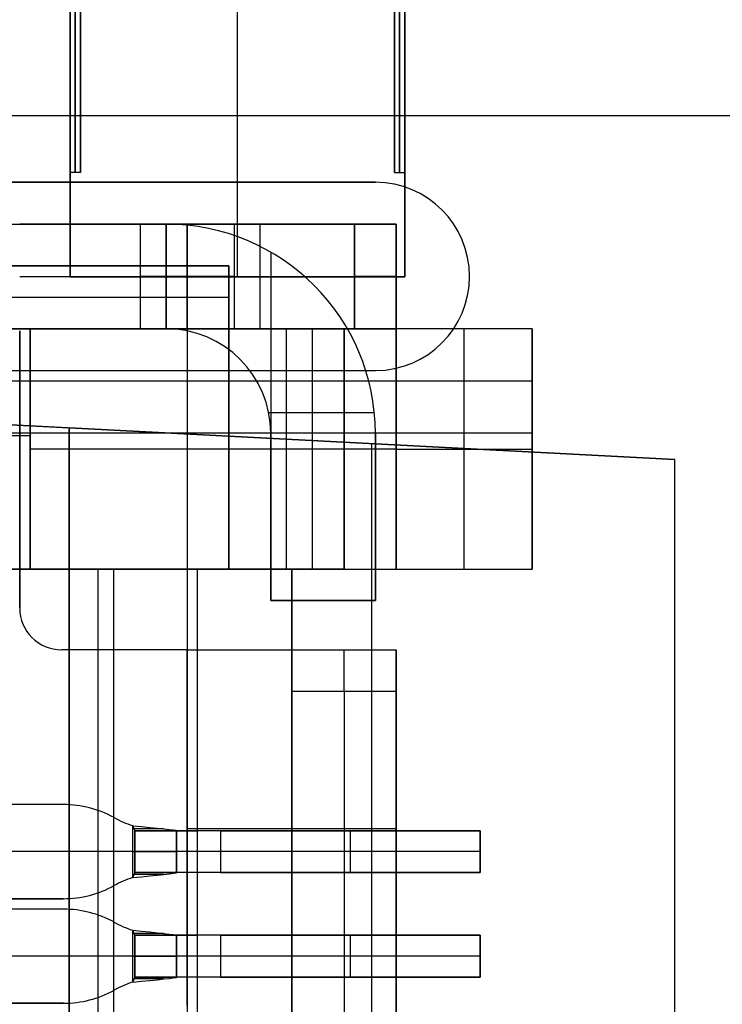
# Model space of a CAD drawing. Extents: x -64 to 57, y 4 to 161.
# Tile 85 of 256: x -54.28 to -50.92, y 78.28 to 82.98. Entities that reach past the tile are written whole.
import ezdxf

# ---------------------------------------------------------------- set-up
doc = ezdxf.new("R2010")
doc.units = 0
doc.layers.add('DEFAULT', color=7, linetype='CONTINUOUS')

msp = doc.modelspace()

# ---------------------------------------------------------------- linework, layer by layer
at = {"layer": 'DEFAULT', "color": 92}
for p, q in [((-52.4363, 81.754, 55.0359), (-52.4363, 156.6942, 55.0359)), ((-54.0363, 102.5143, 51.1089), (-54.0363, 81.754, 51.1089)), ((-54.0363, 81.754, 66.2629), (-54.0363, 102.5143, 66.2629)), ((-53.2363, 81.754, 51.1089), (-53.2363, 102.5143, 51.1089)), ((-53.2363, 81.754, 66.2629), (-53.2363, 102.5143, 66.2629)), ((-52.4363, 102.5143, 51.1089), (-52.4363, 81.754, 51.1089)), ((-52.4363, 81.754, 66.2629), (-52.4363, 102.5143, 66.2629)), ((-53.9863, 82.254, 58.6859), (-53.9863, 84.154, 58.6859)), ((-52.4863, 84.154, 58.6859), (-52.4863, 82.254, 58.6859)), ((-53.9863, 82.254, 58.6859), (-54.0363, 82.254, 58.6859)), ((-54.0363, 81.754, 58.6859), (-54.0363, 82.254, 58.6859)), ((-52.4863, 82.254, 58.6859), (-52.4363, 82.254, 58.6859)), ((-54.0363, 81.754, 51.1089), (-54.0363, 81.754, 51.8089)), ((-54.0363, 81.754, 51.8089), (-54.0363, 81.754, 65.5634)), ((-54.0363, 81.754, 65.5634), (-54.0363, 81.754, 66.2629)), ((-54.0363, 81.754, 51.1089), (-52.4363, 81.754, 51.1089)), ((-52.4363, 81.754, 66.2629), (-54.0363, 81.754, 66.2629)), ((-54.0363, 81.754, 58.6859), (-52.4363, 81.754, 58.6859)), ((-53.2363, 81.754, 51.1089), (-53.2363, 81.754, 66.2629)), ((-52.4363, 81.754, 65.5634), (-52.4363, 81.754, 66.2629)), ((-52.4363, 81.754, 51.8089), (-52.4363, 81.754, 65.5634)), ((-52.4363, 81.754, 51.1089), (-52.4363, 81.754, 51.8089))]:
    msp.add_line(p, q, dxfattribs=at)
at = {"layer": 'DEFAULT', "color": 156}
for p, q in [((50.4455, 82.524, 35.8806), (-61.704, 82.524, 35.8806)), ((50.4455, 82.524, 37.5166), (-61.704, 82.524, 37.5166)), ((-52.5768, 82.2064, 35.8806), (-54.3768, 82.2064, 35.8806)), ((-52.5768, 82.2064, 37.5166), (-54.3768, 82.2064, 37.5166)), ((-54.3768, 82.2064, 36.6986), (-52.5768, 82.2064, 36.6986)), ((-53.4768, 82.2064, 37.5166), (-53.4768, 82.2064, 35.8806)), ((-52.5768, 82.2064, 35.8806), (-52.5768, 82.2064, 37.5166)), ((-52.1268, 81.7564, 37.5166), (-52.1268, 81.7564, 35.8806)), ((-54.3768, 81.3064, 35.8806), (-52.5768, 81.3064, 35.8806)), ((-54.3768, 81.3064, 37.5166), (-52.5768, 81.3064, 37.5166)), ((-54.3768, 81.3064, 36.6986), (-52.5768, 81.3064, 36.6986)), ((-53.4768, 81.3064, 35.8806), (-53.4768, 81.3064, 37.5166)), ((-52.5768, 81.3064, 37.5166), (-52.5768, 81.3064, 35.8806))]:
    msp.add_line(p, q, dxfattribs=at)
at = {"layer": 'DEFAULT', "color": 254}
for p, q in [((-56.9768, 82.0062, 41.5088), (-53.5768, 82.0062, 41.5088)), ((-55.6768, 82.0062, 39.2138), (-52.4768, 82.0062, 39.2138)), ((-52.6768, 82.0062, 35.2788), (-54.2768, 82.0062, 35.2788)), ((-53.7018, 82.0062, 36.6538), (-53.7018, 82.0062, 36.2038)), ((-53.7018, 82.0062, 36.6538), (-53.7018, 81.5062, 36.6538)), ((-53.7018, 82.0062, 36.2038), (-53.7018, 81.5062, 36.2038)), ((-53.7018, 82.0062, 36.4288), (-53.7018, 81.5062, 36.4288)), ((-53.5768, 82.0062, 41.5088), (-53.5768, 82.0062, 40.5088)), ((-53.5768, 82.0062, 40.5088), (-53.5768, 82.0062, 40.0088)), ((-53.5768, 82.0062, 40.0088), (-52.6768, 82.0062, 40.0088)), ((-53.5768, 81.5062, 40.0088), (-53.5768, 82.0062, 40.0088)), ((-53.5768, 81.5062, 40.5088), (-53.5768, 82.0062, 40.5088)), ((-53.5768, 82.0062, 40.2588), (-53.5768, 81.5062, 40.2588)), ((-53.4768, 81.5062, 35.9788), (-53.4768, 82.0062, 35.9788)), ((-53.4768, 82.0062, 35.2788), (-53.4768, 81.5062, 35.2788)), ((-53.4768, 82.0062, 36.8788), (-53.4768, 81.5062, 36.8788)), ((-53.2518, 82.0062, 36.2038), (-53.2518, 81.5062, 36.2038)), ((-53.2518, 82.0062, 36.2038), (-53.2518, 82.0062, 36.6538)), ((-53.2518, 82.0062, 36.6538), (-53.2518, 81.5062, 36.6538)), ((-53.2518, 82.0062, 36.4288), (-53.2518, 81.5062, 36.4288)), ((-53.1268, 81.5062, 40.0088), (-53.1268, 82.0062, 40.0088)), ((-52.6768, 81.5062, 35.2788), (-52.6768, 82.0062, 35.2788)), ((-52.6768, 82.0062, 40.0088), (-52.6768, 81.5062, 40.0088)), ((-52.4768, 82.0062, 39.8088), (-52.4768, 82.0062, 35.4788)), ((-52.4768, 82.0062, 35.4788), (-52.4768, 81.5062, 35.4788)), ((-52.4768, 81.5062, 39.8088), (-52.4768, 82.0062, 39.8088)), ((-52.4768, 82.0062, 37.6438), (-52.4768, 81.5062, 37.6438)), ((-53.0768, 81.8722, 40.5088), (-53.0768, 81.0062, 40.5088)), ((-53.2768, 81.8062, 41.9088), (-57.0768, 81.8062, 41.9088)), ((-56.8768, 81.8062, 41.5088), (-53.2768, 81.8062, 41.5088)), ((-56.8768, 81.8062, 42.3088), (-53.2768, 81.8062, 42.3088)), ((-53.2768, 81.8062, 41.5088), (-53.2768, 81.5062, 41.5088)), ((-53.2768, 81.8062, 41.5088), (-53.2768, 81.8062, 42.3088)), ((-53.2768, 81.8062, 42.3088), (-53.2768, 81.5062, 42.3088)), ((-53.2768, 81.5062, 41.9088), (-53.2768, 81.8062, 41.9088)), ((-54.2768, 81.7562, 35.2788), (-52.6768, 81.7562, 35.2788)), ((-53.7018, 81.7562, 36.6538), (-53.7018, 81.7562, 36.2038)), ((-53.5768, 81.7562, 40.0088), (-52.6768, 81.7562, 40.0088)), ((-53.5768, 81.7562, 40.5088), (-53.5768, 81.7562, 40.0088)), ((-53.2518, 81.7562, 36.2038), (-53.2518, 81.7562, 36.6538)), ((-52.4768, 81.7562, 39.8088), (-52.4768, 81.7562, 35.4788)), ((-53.2768, 81.6562, 41.5088), (-56.8768, 81.6562, 41.5088)), ((-53.2768, 81.6562, 42.3088), (-56.8768, 81.6562, 42.3088)), ((-53.2768, 81.6562, 42.3088), (-53.2768, 81.6562, 41.5088)), ((-51.8268, 81.5062, 38.3488), (-57.1768, 81.5062, 38.3488)), ((-56.9768, 81.5062, 41.5088), (-53.5768, 81.5062, 41.5088)), ((-54.2268, 81.5062, 42.6488), (-56.9768, 81.5062, 42.6488)), ((-52.7268, 81.5062, 42.5588), (-56.9768, 81.5062, 42.5588)), ((-53.2768, 81.5062, 41.5088), (-56.8768, 81.5062, 41.5088)), ((-56.8768, 81.5062, 42.3088), (-53.2768, 81.5062, 42.3088)), ((-55.6768, 81.5062, 39.2138), (-52.4768, 81.5062, 39.2138)), ((-52.4768, 81.5062, 39.9422), (-55.1768, 81.5062, 39.9422)), ((-52.6768, 81.5062, 35.2788), (-54.2768, 81.5062, 35.2788)), ((-54.2768, 80.1712, 43.6588), (-54.2768, 81.4962, 43.6588)), ((-54.2768, 81.4962, 43.1588), (-54.2768, 80.1712, 43.1588)), ((-54.2268, 81.5062, 43.6088), (-54.2268, 81.5062, 42.6488)), ((-52.7268, 81.5062, 43.6088), (-54.2268, 81.5062, 43.6088)), ((-54.2268, 80.3562, 43.6088), (-54.2268, 81.5062, 43.6088)), ((-54.2268, 81.1685, 43.1288), (-54.2268, 81.5062, 43.1288)), ((-53.7018, 81.5062, 36.6538), (-53.7018, 81.5062, 36.2038)), ((-53.5768, 81.5062, 40.0088), (-52.6768, 81.5062, 40.0088)), ((-53.5768, 81.5062, 40.5088), (-53.5768, 81.5062, 40.0088)), ((-53.5768, 81.5062, 41.5088), (-53.5768, 81.5062, 40.5088)), ((-53.4768, 81.5062, 43.6088), (-53.4768, 80.3562, 43.6088)), ((-53.2768, 81.5062, 40.5088), (-53.2768, 81.5062, 41.5088)), ((-52.4768, 81.5062, 40.5088), (-53.2768, 81.5062, 40.5088)), ((-53.2768, 80.3562, 40.5088), (-53.2768, 81.5062, 40.5088)), ((-53.2768, 81.5062, 41.5088), (-53.2768, 80.3562, 41.5088)), ((-53.2768, 81.5062, 42.3088), (-53.2768, 81.5062, 41.5088)), ((-53.2768, 81.5062, 41.5088), (-52.7268, 81.5062, 41.5088)), ((-53.2768, 80.3562, 41.0088), (-53.2768, 81.5062, 41.0088)), ((-53.2518, 81.5062, 36.2038), (-53.2518, 81.5062, 36.6538)), ((-53.0018, 80.3562, 41.5088), (-53.0018, 81.5062, 41.5088)), ((-52.8768, 80.3562, 40.5088), (-52.8768, 81.5062, 40.5088)), ((-52.7268, 81.5062, 41.5088), (-52.7268, 80.3562, 41.5088)), ((-52.7268, 81.5062, 41.5088), (-52.7268, 81.5062, 43.6088)), ((-52.7268, 81.5062, 43.6088), (-52.7268, 80.3562, 43.6088)), ((-52.7268, 80.3562, 42.5588), (-52.7268, 81.5062, 42.5588)), ((-52.4768, 81.5062, 39.8088), (-52.4768, 81.5062, 35.4788)), ((-52.4768, 81.5062, 39.1088), (-52.4768, 81.5062, 40.5088)), ((-51.8268, 81.5062, 39.1088), (-52.4768, 81.5062, 39.1088)), ((-52.4768, 81.5062, 39.1088), (-52.4768, 80.3562, 39.1088)), ((-52.4768, 80.3562, 40.5088), (-52.4768, 81.5062, 40.5088)), ((-52.4768, 80.3562, 39.8088), (-52.4768, 81.5062, 39.8088)), ((-52.1518, 80.3562, 39.1088), (-52.1518, 81.5062, 39.1088)), ((-51.8268, 81.0062, 38.3488), (-51.8268, 81.5062, 38.3488)), ((-51.8268, 81.5062, 38.3488), (-51.8268, 81.5062, 39.1088)), ((-51.8268, 81.5062, 39.1088), (-51.8268, 80.3562, 39.1088)), ((-51.8268, 81.2562, 38.3488), (-57.1768, 81.2562, 38.3488)), ((-53.0869, 81.1062, 41.5088), (-52.5818, 81.1062, 41.5088)), ((-53.0869, 81.1062, 40.5088), (-52.5818, 81.1062, 40.5088)), ((-51.8268, 81.0062, 37.5288), (-61.9768, 81.0062, 37.5288)), ((-51.8268, 81.0062, 37.9388), (-61.9768, 81.0062, 37.9388)), ((-51.8268, 81.0062, 38.3488), (-57.1768, 81.0062, 38.3488)), ((-56.9768, 80.9962, 43.1588), (-54.2268, 80.9962, 43.1588)), ((-54.2268, 80.9962, 43.1588), (-54.2268, 80.3562, 43.1588)), ((-53.0768, 80.2062, 41.5088), (-53.0768, 81.0062, 41.5088)), ((-53.0768, 81.0062, 41.5088), (-53.0768, 81.0062, 40.5088)), ((-53.0768, 81.0062, 40.5088), (-53.0768, 80.2062, 40.5088)), ((-53.0768, 80.2062, 41.0088), (-53.0768, 81.0062, 41.0088)), ((-52.5768, 81.0062, 41.5088), (-52.5768, 81.0062, 40.5088)), ((-52.5768, 81.0062, 41.5088), (-52.5768, 80.2062, 41.5088)), ((-52.5768, 80.2062, 40.5088), (-52.5768, 81.0062, 40.5088)), ((-52.5768, 80.2062, 41.0088), (-52.5768, 81.0062, 41.0088)), ((-51.8268, 80.3562, 37.5288), (-51.8268, 81.0062, 37.5288)), ((-51.8268, 81.0062, 37.5288), (-51.8268, 81.0062, 38.3488)), ((-51.8268, 80.3562, 38.3188), (-51.8268, 81.0062, 38.3188)), ((-54.2268, 80.9312, 43.1588), (-54.2268, 80.9312, 43.6088)), ((-52.7268, 80.9312, 43.6088), (-54.2268, 80.9312, 43.6088)), ((-53.2768, 80.9312, 41.5088), (-53.2768, 80.9312, 40.5088)), ((-52.4768, 80.9312, 40.5088), (-53.2768, 80.9312, 40.5088)), ((-52.7268, 80.9312, 41.5088), (-53.2768, 80.9312, 41.5088)), ((-52.7268, 80.9312, 41.5088), (-52.7268, 80.9312, 43.6088)), ((-52.4768, 80.9312, 39.1088), (-51.8268, 80.9312, 39.1088)), ((-52.4768, 80.9312, 40.5088), (-52.4768, 80.9312, 39.1088)), ((-51.8268, 80.9312, 39.1088), (-51.8268, 80.9312, 37.5288)), ((-53.0768, 80.7395, 40.5088), (-53.0768, 80.2062, 40.5088)), ((-53.0768, 80.6062, 40.5088), (-53.0768, 80.6062, 41.5088)), ((-52.5768, 80.6062, 40.5088), (-52.5768, 80.6062, 41.5088)), ((-52.9768, 80.3562, 41.9088), (-54.6768, 80.3562, 41.9088)), ((-53.2768, 80.3562, 40.5688), (-54.6768, 80.3562, 40.5688)), ((-54.3768, 80.3562, 39.6088), (-53.4268, 80.3562, 39.6088)), ((-54.2268, 80.3562, 43.1588), (-53.4768, 80.3562, 43.1588)), ((-54.2268, 80.3562, 43.1588), (-54.2268, 80.3562, 43.6088)), ((-52.7268, 80.3562, 43.6088), (-54.2268, 80.3562, 43.6088)), ((-53.9018, 68.6562, 39.6088), (-53.9018, 80.3562, 39.6088)), ((-53.8268, 68.6562, 41.9088), (-53.8268, 80.3562, 41.9088)), ((-53.4768, 80.3562, 43.1588), (-53.4768, 68.6562, 43.1588)), ((-53.4268, 80.3562, 37.5288), (-51.8268, 80.3562, 37.5288)), ((-53.4268, 79.1062, 37.5288), (-53.4268, 80.3562, 37.5288)), ((-53.4268, 80.3562, 39.6088), (-53.4268, 80.3562, 37.5288)), ((-53.4268, 68.6562, 39.6088), (-53.4268, 80.3562, 39.6088)), ((-53.4268, 68.6562, 38.5688), (-53.4268, 80.3562, 38.5688)), ((-53.2768, 80.3562, 41.5088), (-53.2768, 80.3562, 40.5088)), ((-53.2768, 80.3562, 40.5088), (-52.4768, 80.3562, 40.5088)), ((-52.7268, 80.3562, 41.5088), (-53.2768, 80.3562, 41.5088)), ((-53.2518, 80.3562, 37.5288), (-53.2518, 80.3562, 40.5088)), ((-53.2518, 80.3562, 41.5088), (-53.2518, 80.3562, 41.9088)), ((-53.2518, 80.3562, 43.1053), (-53.2518, 80.3562, 43.6088)), ((-52.9768, 68.6562, 42.6588), (-52.9768, 80.3562, 42.6588)), ((-52.9768, 80.3562, 42.6588), (-52.9768, 80.3562, 41.9088)), ((-52.9768, 80.3562, 41.9088), (-52.9768, 68.6562, 41.9088)), ((-52.9768, 68.6562, 42.2838), (-52.9768, 80.3562, 42.2838)), ((-52.7268, 80.3562, 41.5088), (-52.7268, 80.3562, 43.6088)), ((-52.4768, 80.3562, 39.1088), (-51.8268, 80.3562, 39.1088)), ((-52.4768, 80.3562, 40.5088), (-52.4768, 80.3562, 39.1088)), ((-51.8268, 80.3562, 39.1088), (-51.8268, 80.3562, 37.5288)), ((-54.2768, 80.1712, 43.1588), (-54.2768, 80.1712, 43.6588)), ((-52.5768, 80.2062, 41.5088), (-53.0768, 80.2062, 41.5088)), ((-53.0768, 80.2062, 40.5088), (-52.5768, 80.2062, 40.5088)), ((-53.0768, 80.2062, 41.5088), (-53.0768, 80.2062, 40.5088)), ((-53.0768, 80.2062, 41.0088), (-52.5768, 80.2062, 41.0088)), ((-52.8268, 80.2062, 40.5088), (-52.8268, 80.2062, 41.5088)), ((-52.5768, 80.2062, 41.5088), (-52.5768, 80.2062, 40.5088)), ((-53.4768, 79.9712, 43.6588), (-54.0768, 79.9712, 43.6588)), ((-54.0768, 79.9712, 43.1588), (-54.0768, 79.9712, 43.6588)), ((-53.4768, 79.9712, 43.1588), (-54.0768, 79.9712, 43.1588)), ((-53.4768, 78.2712, 43.6588), (-53.4768, 79.9712, 43.6588)), ((-53.4768, 78.2712, 43.1588), (-53.4768, 79.9712, 43.1588)), ((-53.2768, 79.9712, 43.6386), (-53.2768, 79.9712, 43.117)), ((-52.9768, 78.2611, 42.6588), (-52.9768, 79.9712, 42.6588)), ((-52.9768, 79.9712, 40.2088), (-52.4768, 79.9712, 40.2088)), ((-52.9768, 79.9712, 42.6588), (-52.9768, 79.9712, 40.2088)), ((-52.9768, 79.9712, 41.9338), (-52.4768, 79.9712, 41.9338)), ((-52.9768, 79.9712, 41.3338), (-52.9768, 69.0412, 41.3338)), ((-52.4768, 78.2611, 42.6588), (-52.4768, 79.9712, 42.6588)), ((-52.4768, 79.9712, 40.2088), (-52.4768, 79.9712, 42.6588)), ((-52.4768, 79.9712, 41.3338), (-52.4768, 69.0412, 41.3338)), ((-52.4768, 79.7712, 40.0088), (-52.9768, 79.7712, 40.0088)), ((-52.9768, 69.2412, 40.0088), (-52.9768, 79.7712, 40.0088)), ((-52.7268, 79.7712, 40.0088), (-52.7268, 69.2412, 40.0088)), ((-52.4768, 69.2412, 40.0088), (-52.4768, 79.7712, 40.0088)), ((-54.0676, 79.2312, 41.2088), (-61.6768, 79.2312, 41.2088)), ((-54.0676, 79.2312, 41.4088), (-61.6768, 79.2312, 41.4088)), ((-54.0676, 79.2312, 41.3088), (-61.6768, 79.2312, 41.3088)), ((-54.0676, 79.2312, 41.2088), (-54.0676, 79.2312, 41.4088)), ((-53.8255, 79.1687, 41.4088), (-53.8255, 79.1687, 41.2088)), ((-53.7368, 78.8821, 41.2088), (-53.7368, 79.1303, 41.2088)), ((-53.7368, 79.1303, 41.2088), (-53.7368, 79.1303, 41.4088)), ((-53.7368, 78.8821, 41.4088), (-53.7368, 79.1303, 41.4088)), ((-53.7268, 79.1074, 41.1988), (-53.7368, 79.1303, 41.2088)), ((-53.5897, 79.1152, 41.3486), (-53.7298, 79.1152, 41.2059)), ((-53.7268, 78.905, 41.1988), (-53.7268, 79.1074, 41.1988)), ((-53.7268, 79.1074, 41.1988), (-53.5268, 79.1074, 41.1988)), ((-53.7268, 79.1062, 37.5288), (-53.4268, 79.1062, 37.5288)), ((-53.7268, 78.9062, 37.5288), (-53.7268, 79.1062, 37.5288)), ((-53.7268, 78.9062, 39.6088), (-53.7268, 79.1062, 39.6088)), ((-53.7268, 79.1062, 39.6088), (-53.5268, 79.1062, 39.6088)), ((-53.7268, 79.1062, 39.6088), (-53.7268, 79.1062, 37.5288)), ((-53.7268, 78.9062, 38.5688), (-53.7268, 79.1062, 38.5688)), ((-53.5268, 79.1062, 38.5688), (-53.7268, 79.1062, 38.5688)), ((-53.7268, 79.1062, 37.8888), (-53.7268, 79.1062, 41.1647)), ((-53.7268, 78.9062, 37.8888), (-53.7268, 79.1062, 37.8888)), ((-53.7268, 79.1062, 41.1647), (-53.5268, 79.1062, 41.1647)), ((-53.7268, 79.1062, 39.5438), (-53.7268, 78.9062, 39.5438)), ((-53.5268, 79.1062, 39.3217), (-53.7268, 79.1062, 39.3217)), ((-53.5768, 79.1062, 37.5288), (-53.5768, 79.1062, 39.6088)), ((-53.5268, 78.905, 41.1988), (-53.5268, 79.1074, 41.1988)), ((-53.5268, 79.1062, 39.6088), (-53.5268, 78.9062, 39.6088)), ((-53.5268, 78.9062, 37.7788), (-53.5268, 79.1062, 37.7788)), ((-53.5268, 79.1062, 37.7788), (-53.4268, 79.1062, 37.7788)), ((-53.5268, 79.1062, 37.7788), (-53.5268, 79.1062, 39.6088)), ((-53.5268, 78.9062, 38.6938), (-53.5268, 79.1062, 38.6938)), ((-53.5268, 79.1062, 37.8888), (-53.5268, 79.1062, 41.1647)), ((-53.5268, 78.9062, 37.8888), (-53.5268, 79.1062, 37.8888)), ((-53.5268, 79.1062, 39.5438), (-53.5268, 78.9062, 39.5438)), ((-53.4768, 78.9062, 37.7788), (-53.4768, 79.1062, 37.7788)), ((-53.4268, 78.9062, 37.7788), (-53.4268, 79.1062, 37.7788)), ((-53.4268, 79.1062, 37.7788), (-53.4268, 79.1062, 37.5288)), ((-52.0768, 79.1062, 37.6788), (-53.3168, 79.1062, 37.6788)), ((-53.3168, 79.1062, 37.4788), (-52.0768, 79.1062, 37.4788)), ((-53.3168, 79.1062, 37.6788), (-53.3168, 78.9062, 37.6788)), ((-53.3168, 79.1062, 37.4788), (-53.3168, 78.9062, 37.4788)), ((-52.9018, 79.1062, 37.4788), (-52.9018, 79.1062, 37.6788)), ((-52.6968, 79.1062, 37.6788), (-52.6968, 78.9062, 37.6788)), ((-52.6968, 79.1062, 37.4788), (-52.6968, 78.9062, 37.4788)), ((-52.0768, 79.1062, 37.4788), (-52.0768, 79.1062, 37.6788)), ((-52.0768, 78.9062, 37.6788), (-52.0768, 79.1062, 37.6788)), ((-52.0768, 78.9062, 37.4788), (-52.0768, 79.1062, 37.4788)), ((-52.0768, 79.1062, 37.5788), (-52.0768, 78.9062, 37.5788)), ((-53.7368, 79.0062, 41.2088), (-61.7768, 79.0062, 41.2088)), ((-53.7368, 79.0062, 41.4088), (-61.6768, 79.0062, 41.4088)), ((-53.7268, 79.0062, 37.5288), (-53.7268, 79.0062, 39.6088)), ((-53.7268, 79.0062, 37.8888), (-53.7268, 79.0062, 41.1988)), ((-53.4268, 79.0062, 37.7788), (-53.5268, 79.0062, 37.7788)), ((-53.5268, 79.0062, 37.7788), (-53.5268, 79.0062, 39.6088)), ((-53.5268, 79.0062, 37.8888), (-53.5268, 79.0062, 41.1988)), ((-52.0768, 79.0062, 37.6788), (-53.3168, 79.0062, 37.6788)), ((-52.0768, 79.0062, 37.4788), (-53.3168, 79.0062, 37.4788)), ((-52.0768, 79.0062, 37.4788), (-52.0768, 79.0062, 37.6788)), ((-53.7368, 78.8821, 41.2088), (-53.7268, 78.905, 41.1988)), ((-53.4268, 78.9062, 37.5288), (-53.7268, 78.9062, 37.5288)), ((-53.5268, 78.9062, 39.6088), (-53.7268, 78.9062, 39.6088)), ((-53.7268, 78.9062, 37.5288), (-53.7268, 78.9062, 39.6088)), ((-53.5268, 78.9062, 38.5688), (-53.7268, 78.9062, 38.5688)), ((-53.7268, 78.9062, 41.1647), (-53.7268, 78.9062, 37.8888)), ((-53.5268, 78.9062, 41.1647), (-53.7268, 78.9062, 41.1647)), ((-53.5268, 78.9062, 39.3217), (-53.7268, 78.9062, 39.3217)), ((-53.5268, 78.905, 41.1988), (-53.7268, 78.905, 41.1988)), ((-53.5768, 78.9062, 39.6088), (-53.5768, 78.9062, 37.5288)), ((-53.4268, 78.9062, 37.7788), (-53.5268, 78.9062, 37.7788)), ((-53.5268, 78.9062, 39.6088), (-53.5268, 78.9062, 37.7788)), ((-53.5268, 78.9062, 37.8888), (-53.5268, 78.9062, 41.1647)), ((-53.4268, 78.6062, 37.5288), (-53.4268, 78.9062, 37.5288)), ((-53.4268, 78.9062, 37.5288), (-53.4268, 78.9062, 37.7788)), ((-52.0768, 78.9062, 37.6788), (-53.3168, 78.9062, 37.6788)), ((-53.3168, 78.9062, 37.4788), (-52.0768, 78.9062, 37.4788)), ((-52.9018, 78.9062, 37.4788), (-52.9018, 78.9062, 37.6788)), ((-52.0768, 78.9062, 37.4788), (-52.0768, 78.9062, 37.6788)), ((-53.7368, 78.8821, 41.4088), (-53.7368, 78.8821, 41.2088)), ((-53.5897, 78.8972, 41.3486), (-53.7298, 78.8972, 41.2059)), ((-53.8255, 78.8437, 41.2088), (-53.8255, 78.8437, 41.4088)), ((-61.6768, 78.7812, 41.2088), (-54.0676, 78.7812, 41.2088)), ((-54.0676, 78.7812, 41.4088), (-61.6768, 78.7812, 41.4088)), ((-54.0676, 78.7812, 41.3088), (-61.6768, 78.7812, 41.3088)), ((-54.0676, 78.7812, 41.2088), (-54.0676, 78.7812, 41.4088)), ((-54.0676, 78.7312, 40.5588), (-61.6768, 78.7312, 40.5588)), ((-54.0676, 78.7312, 40.7588), (-61.6768, 78.7312, 40.7588)), ((-54.0676, 78.7312, 40.6588), (-61.6768, 78.7312, 40.6588)), ((-54.0676, 78.7312, 40.5588), (-54.0676, 78.7312, 40.7588)), ((-53.8255, 78.6687, 40.7588), (-53.8255, 78.6687, 40.5588)), ((-53.7368, 78.3821, 40.5588), (-53.7368, 78.6303, 40.5588)), ((-53.7368, 78.6303, 40.5588), (-53.7368, 78.6303, 40.7588)), ((-53.7368, 78.3821, 40.7588), (-53.7368, 78.6303, 40.7588)), ((-53.7268, 78.6074, 40.5488), (-53.7368, 78.6303, 40.5588)), ((-53.5897, 78.6152, 40.6986), (-53.7298, 78.6152, 40.5559)), ((-53.7268, 78.405, 40.5488), (-53.7268, 78.6074, 40.5488)), ((-53.7268, 78.6074, 40.5488), (-53.5268, 78.6074, 40.5488)), ((-53.7268, 78.6062, 37.5288), (-53.4268, 78.6062, 37.5288)), ((-53.7268, 78.4062, 37.5288), (-53.7268, 78.6062, 37.5288)), ((-53.7268, 78.4062, 39.6088), (-53.7268, 78.6062, 39.6088)), ((-53.7268, 78.6062, 39.6088), (-53.5268, 78.6062, 39.6088)), ((-53.7268, 78.6062, 39.6088), (-53.7268, 78.6062, 37.5288)), ((-53.7268, 78.4062, 38.5688), (-53.7268, 78.6062, 38.5688)), ((-53.5268, 78.6062, 38.5688), (-53.7268, 78.6062, 38.5688)), ((-53.7268, 78.6062, 37.8888), (-53.7268, 78.6062, 40.5147)), ((-53.7268, 78.4062, 37.8888), (-53.7268, 78.6062, 37.8888)), ((-53.7268, 78.6062, 40.5147), (-53.5268, 78.6062, 40.5147)), ((-53.7268, 78.6062, 39.2188), (-53.7268, 78.4062, 39.2188)), ((-53.5268, 78.6062, 38.9967), (-53.7268, 78.6062, 38.9967)), ((-53.5768, 78.6062, 37.5288), (-53.5768, 78.6062, 39.6088)), ((-53.5268, 78.405, 40.5488), (-53.5268, 78.6074, 40.5488)), ((-53.5268, 78.6062, 39.6088), (-53.5268, 78.4062, 39.6088)), ((-53.5268, 78.4062, 37.7788), (-53.5268, 78.6062, 37.7788)), ((-53.5268, 78.6062, 37.7788), (-53.4268, 78.6062, 37.7788)), ((-53.5268, 78.6062, 37.7788), (-53.5268, 78.6062, 39.6088)), ((-53.5268, 78.4062, 38.6938), (-53.5268, 78.6062, 38.6938)), ((-53.5268, 78.6062, 37.8888), (-53.5268, 78.6062, 40.5147)), ((-53.5268, 78.4062, 37.8888), (-53.5268, 78.6062, 37.8888)), ((-53.5268, 78.6062, 39.2188), (-53.5268, 78.4062, 39.2188)), ((-53.4768, 78.4062, 37.7788), (-53.4768, 78.6062, 37.7788)), ((-53.4268, 78.4062, 37.7788), (-53.4268, 78.6062, 37.7788)), ((-53.4268, 78.6062, 37.7788), (-53.4268, 78.6062, 37.5288)), ((-52.0768, 78.6062, 37.6788), (-53.3168, 78.6062, 37.6788)), ((-53.3168, 78.6062, 37.4788), (-52.0768, 78.6062, 37.4788)), ((-53.3168, 78.6062, 37.6788), (-53.3168, 78.4062, 37.6788)), ((-53.3168, 78.6062, 37.4788), (-53.3168, 78.4062, 37.4788)), ((-52.9018, 78.6062, 37.4788), (-52.9018, 78.6062, 37.6788)), ((-52.6968, 78.6062, 37.6788), (-52.6968, 78.4062, 37.6788)), ((-52.6968, 78.6062, 37.4788), (-52.6968, 78.4062, 37.4788)), ((-52.0768, 78.6062, 37.4788), (-52.0768, 78.6062, 37.6788)), ((-52.0768, 78.4062, 37.4788), (-52.0768, 78.6062, 37.4788)), ((-52.0768, 78.6062, 37.6788), (-52.0768, 78.4062, 37.6788)), ((-52.0768, 78.6062, 37.5788), (-52.0768, 78.4062, 37.5788)), ((-53.7368, 78.5062, 40.5588), (-61.7768, 78.5062, 40.5588)), ((-53.7368, 78.5062, 40.7588), (-61.6768, 78.5062, 40.7588)), ((-53.7268, 78.5062, 37.5288), (-53.7268, 78.5062, 39.6088)), ((-53.7268, 78.5062, 37.8888), (-53.7268, 78.5062, 40.5488)), ((-53.4268, 78.5062, 37.7788), (-53.5268, 78.5062, 37.7788)), ((-53.5268, 78.5062, 37.7788), (-53.5268, 78.5062, 39.6088)), ((-53.5268, 78.5062, 37.8888), (-53.5268, 78.5062, 40.5488)), ((-52.0768, 78.5062, 37.6788), (-53.3168, 78.5062, 37.6788)), ((-52.0768, 78.5062, 37.4788), (-53.3168, 78.5062, 37.4788)), ((-52.0768, 78.5062, 37.4788), (-52.0768, 78.5062, 37.6788)), ((-53.7368, 78.3821, 40.5588), (-53.7268, 78.405, 40.5488)), ((-53.7368, 78.3821, 40.7588), (-53.7368, 78.3821, 40.5588)), ((-53.5897, 78.3972, 40.6986), (-53.7298, 78.3972, 40.5559)), ((-53.4268, 78.4062, 37.5288), (-53.7268, 78.4062, 37.5288)), ((-53.5268, 78.4062, 39.6088), (-53.7268, 78.4062, 39.6088)), ((-53.7268, 78.4062, 37.5288), (-53.7268, 78.4062, 39.6088)), ((-53.5268, 78.4062, 38.5688), (-53.7268, 78.4062, 38.5688)), ((-53.7268, 78.4062, 40.5147), (-53.7268, 78.4062, 37.8888)), ((-53.5268, 78.4062, 40.5147), (-53.7268, 78.4062, 40.5147)), ((-53.5268, 78.4062, 38.9967), (-53.7268, 78.4062, 38.9967)), ((-53.5268, 78.405, 40.5488), (-53.7268, 78.405, 40.5488)), ((-53.5768, 78.4062, 39.6088), (-53.5768, 78.4062, 37.5288)), ((-53.4268, 78.4062, 37.7788), (-53.5268, 78.4062, 37.7788)), ((-53.5268, 78.4062, 39.6088), (-53.5268, 78.4062, 37.7788)), ((-53.5268, 78.4062, 37.8888), (-53.5268, 78.4062, 40.5147)), ((-53.4268, 78.1062, 37.5288), (-53.4268, 78.4062, 37.5288)), ((-53.4268, 78.4062, 37.5288), (-53.4268, 78.4062, 37.7788)), ((-52.0768, 78.4062, 37.6788), (-53.3168, 78.4062, 37.6788)), ((-53.3168, 78.4062, 37.4788), (-52.0768, 78.4062, 37.4788)), ((-52.9018, 78.4062, 37.4788), (-52.9018, 78.4062, 37.6788)), ((-52.0768, 78.4062, 37.4788), (-52.0768, 78.4062, 37.6788)), ((-53.8255, 78.3437, 40.5588), (-53.8255, 78.3437, 40.7588)), ((-61.6768, 78.2812, 40.5588), (-54.0676, 78.2812, 40.5588)), ((-54.0676, 78.2812, 40.7588), (-61.6768, 78.2812, 40.7588)), ((-54.0676, 78.2812, 40.6588), (-61.6768, 78.2812, 40.6588)), ((-54.0676, 78.2812, 40.5588), (-54.0676, 78.2812, 40.7588))]:
    msp.add_line(p, q, dxfattribs=at)
at = {"layer": 'DEFAULT', "color": 1}
for p, q in [((-51.1461, 80.881, 65.0127), (-60.6913, 81.3813, 64.6377)), ((-51.1461, 80.881, 32.1622), (-60.6913, 81.3813, 32.5372)), ((-57.8941, 81.2347, 66.0879), (-54.0405, 81.0327, 66.0879)), ((-57.8941, 81.2347, 31.0871), (-54.0405, 81.0327, 31.0871)), ((-51.1461, 80.881, 65.8945), (-57.8558, 81.2327, 65.8945)), ((-51.1461, 80.881, 31.2805), (-57.8558, 81.2327, 31.2805)), ((-54.0405, 81.0327, 66.0879), (-54.0405, 71.7293, 66.0879)), ((-54.0405, 81.0327, 66.0879), (-54.0405, 81.0327, 67.1512)), ((-54.0405, 81.0327, 67.1512), (-51.1461, 80.881, 66.2859)), ((-54.0405, 81.0327, 67.1512), (-54.0405, 71.7293, 67.1512)), ((-54.0405, 81.0327, 31.0871), (-54.0405, 71.7293, 31.0871)), ((-51.1461, 80.881, 30.8891), (-54.0405, 81.0327, 30.0237)), ((-54.0405, 81.0327, 30.0237), (-54.0405, 81.0327, 31.0871)), ((-54.0405, 71.7293, 30.0237), (-54.0405, 81.0327, 30.0237)), ((-54.0405, 71.7293, 66.6195), (-54.0405, 81.0327, 66.6195)), ((-54.0405, 71.7293, 30.5554), (-54.0405, 81.0327, 30.5554)), ((-52.5933, 71.8052, 66.7186), (-52.5933, 80.9569, 66.7186)), ((-52.5933, 71.8052, 30.4564), (-52.5933, 80.9569, 30.4564)), ((-51.1461, 71.881, 65.0127), (-51.1461, 80.881, 65.0127)), ((-51.1461, 80.881, 66.2859), (-51.1461, 80.881, 65.0127)), ((-51.1461, 71.881, 66.2859), (-51.1461, 80.881, 66.2859)), ((-51.1461, 71.881, 32.1622), (-51.1461, 80.881, 32.1622)), ((-51.1461, 80.881, 32.1622), (-51.1461, 80.881, 30.8891)), ((-51.1461, 71.881, 30.8891), (-51.1461, 80.881, 30.8891)), ((-51.1461, 71.881, 65.6493), (-51.1461, 80.881, 65.6493)), ((-51.1461, 71.881, 31.5256), (-51.1461, 80.881, 31.5256))]:
    msp.add_line(p, q, dxfattribs=at)
at = {"layer": 'DEFAULT', "color": 92, "extrusion": (1, 3.82826e-17, -8.24256e-18)}
for centre in [(85.754, 58.6859, -54.0363), (85.754, 58.6859, -53.9863), (85.754, 58.6859, -52.4863)]:
    msp.add_arc(centre, 3.5, 90, 270, dxfattribs=at)
at = {"layer": 'DEFAULT', "color": 92, "extrusion": (1, 0, 0)}
for centre in [(85.754, 58.6859, -54.0113), (85.754, 58.6859, -52.4613)]:
    msp.add_arc(centre, 3.5, 90, 270, dxfattribs=at)
at = {"layer": 'DEFAULT', "color": 92, "extrusion": (1, -4.69248e-16, -8.24256e-18)}
msp.add_arc((85.754, 58.6859, -52.4363), 3.5, 90, 270, dxfattribs=at)
at = {"layer": 'DEFAULT', "color": 156}
for centre in [(-52.5768, 81.7564, 37.5166), (-52.5768, 81.7564, 35.8806), (-52.5768, 81.7564, 36.6986)]:
    msp.add_arc(centre, 0.45, 270, 90, dxfattribs=at)
at = {"layer": 'DEFAULT', "color": 254, "extrusion": (-4.37114e-08, 1, 4.11944e-15)}
msp.add_arc((53.4768, 36.6538, 82.0062), 0.225, 0, 180, dxfattribs=at)
at = {"layer": 'DEFAULT', "color": 254, "extrusion": (-4.37114e-08, 1, 1.71984e-16)}
for centre, radius, start, end in [((53.4768, 36.2038, 82.0062), 0.225, 270, 0), ((53.4768, 36.2038, 82.0062), 0.225, 180, 270), ((52.6768, 39.8088, 82.0062), 0.2, 90, 180), ((53.4768, 36.6538, 81.5062), 0.225, 0, 180), ((52.6768, 35.4788, 81.5062), 0.2, 180, 270), ((52.6768, 39.8088, 81.5062), 0.2, 90, 180)]:
    msp.add_arc(centre, radius, start, end, dxfattribs=at)
at = {"layer": 'DEFAULT', "color": 254}
for centre, radius, start, end in [((-53.5768, 81.0062, 40.5088), 1, 0, 90), ((-53.5768, 81.0062, 41.5088), 1, 0, 90), ((-53.5768, 81.0062, 41.0088), 1, 0, 90), ((-53.5768, 81.0062, 40.5088), 0.5, 0, 90), ((-53.5768, 81.0062, 41.5088), 0.5, 0, 90), ((-53.5768, 81.0062, 41.0088), 0.5, 0, 90), ((-54.0768, 80.1712, 43.6588), 0.2, 180, 270), ((-54.0768, 80.1712, 43.1588), 0.2, 180, 270), ((-54.0768, 80.1712, 43.4088), 0.2, 180, 270), ((-54.0676, 78.7312, 41.4088), 0.5, 61.045, 90), ((-54.0676, 78.7312, 41.2088), 0.5, 61.045, 90), ((-54.0676, 78.7312, 41.3088), 0.5, 61.045, 90), ((-53.5834, 79.6062, 41.2088), 0.5, 241.045, 252.133), ((-53.5834, 79.6062, 41.4088), 0.5, 241.045, 252.133), ((-53.5834, 79.6062, 41.3088), 0.5, 241.045, 252.133), ((-53.5834, 78.4062, 41.4088), 0.5, 107.867, 118.955), ((-53.5834, 78.4062, 41.2088), 0.5, 107.867, 118.955), ((-53.5834, 78.4062, 41.3088), 0.5, 107.867, 118.955), ((-54.0676, 79.2812, 41.4088), 0.5, 270, 298.955), ((-54.0676, 79.2812, 41.2088), 0.5, 270, 298.955), ((-54.0676, 79.2812, 41.3088), 0.5, 270, 298.955), ((-54.0676, 78.2312, 40.7588), 0.5, 61.045, 90), ((-54.0676, 78.2312, 40.5588), 0.5, 61.045, 90), ((-54.0676, 78.2312, 40.6588), 0.5, 61.045, 90), ((-53.5834, 79.1062, 40.5588), 0.5, 241.045, 252.133), ((-53.5834, 79.1062, 40.7588), 0.5, 241.045, 252.133), ((-53.5834, 79.1062, 40.6588), 0.5, 241.045, 252.133), ((-53.5834, 77.9062, 40.7588), 0.5, 107.867, 118.955), ((-53.5834, 77.9062, 40.5588), 0.5, 107.867, 118.955), ((-53.5834, 77.9062, 40.6588), 0.5, 107.867, 118.955), ((-54.0676, 78.7812, 40.7588), 0.5, 270, 298.955), ((-54.0676, 78.7812, 40.5588), 0.5, 270, 298.955), ((-54.0676, 78.7812, 40.6588), 0.5, 270, 298.955)]:
    msp.add_arc(centre, radius, start, end, dxfattribs=at)
at = {"layer": 'DEFAULT', "color": 254, "extrusion": (-4.37114e-08, 1, 9.05377e-15)}
msp.add_arc((52.6768, 35.4788, 82.0062), 0.2, 180, 270, dxfattribs=at)
at = {"layer": 'DEFAULT', "color": 254, "extrusion": (-4.37114e-08, 1, 0)}
for centre, radius, start, end in [((53.4768, 36.6538, 81.7562), 0.225, 0, 180), ((53.4768, 36.2038, 81.7562), 0.225, 270, 360), ((53.4768, 36.2038, 81.7562), 0.225, 180, 270), ((52.6768, 35.4788, 81.7562), 0.2, 180, 270), ((52.6768, 39.8088, 81.7562), 0.2, 90, 180), ((53.4768, 42.6588, 79.1161), 1, 90, 180), ((53.4768, 42.6588, 79.1161), 0.5, 90, 180), ((53.7368, 41.1988, 79.0062), 0.01, 90, 180), ((53.7368, 41.1988, 79.0062), 0.21, 90, 180), ((53.3168, 37.8888, 79.0062), 0.41, 270, 0), ((53.3168, 37.8888, 79.0062), 0.21, 270, 0), ((53.7368, 40.5488, 78.5062), 0.01, 90, 180), ((53.7368, 40.5488, 78.5062), 0.21, 90, 180), ((53.3168, 37.8888, 78.5062), 0.41, 270, 0), ((53.3168, 37.8888, 78.5062), 0.21, 270, 0)]:
    msp.add_arc(centre, radius, start, end, dxfattribs=at)
at = {"layer": 'DEFAULT', "color": 254, "extrusion": (1, 4.37114e-08, 2.3946e-15)}
msp.add_arc((80.9962, 42.6488, -54.2268), 0.51, 0, 90, dxfattribs=at)
at = {"layer": 'DEFAULT', "color": 254, "extrusion": (-4.37114e-08, 1, -3.77548e-15)}
for start, end in [(270, 360), (180, 270)]:
    msp.add_arc((53.4768, 36.2038, 81.5062), 0.225, start, end, dxfattribs=at)
at = {"layer": 'DEFAULT', "color": 254, "extrusion": (-4.37114e-08, 1, -1.77636e-15)}
msp.add_arc((53.4768, 42.6588, 80.3562), 0.5, 90, 180, dxfattribs=at)
at = {"layer": 'DEFAULT', "color": 254, "extrusion": (-4.37114e-08, 1, -1.60437e-15)}
msp.add_arc((53.4768, 42.6588, 79.9712), 1, 90, 180, dxfattribs=at)
at = {"layer": 'DEFAULT', "color": 254, "extrusion": (-4.37114e-08, 1, -3.38073e-15)}
msp.add_arc((53.4768, 42.6588, 79.9712), 0.5, 90, 180, dxfattribs=at)
at = {"layer": 'DEFAULT', "color": 254, "extrusion": (1, 4.37114e-08, 1.19834e-18)}
for centre in [(79.7712, 40.2088, -52.9768), (79.7712, 40.2088, -52.4768)]:
    msp.add_arc(centre, 0.2, 270, 0, dxfattribs=at)
at = {"layer": 'DEFAULT', "color": 254, "extrusion": (1, 4.37114e-08, 0)}
for centre, radius, start, end in [((79.7712, 40.2088, -52.7268), 0.2, 270, 360), ((79.6062, 41.1647, -53.6268), 0.5, 176.0982, 180), ((78.4062, 41.1647, -53.6268), 0.5, 0, 3.9018), ((79.1062, 40.5147, -53.6268), 0.5, 176.0982, 180), ((77.9062, 40.5147, -53.6268), 0.5, 0, 3.9018)]:
    msp.add_arc(centre, radius, start, end, dxfattribs=at)
at = {"layer": 'DEFAULT', "color": 254, "extrusion": (0.09777, 0.995148, -0.01101)}
for centre in [(61.216, 42.0047, 73.0366), (61.1671, 41.3492, 72.5462)]:
    msp.add_arc(centre, 0.2108, 89.8792, 179.7874, dxfattribs=at)
at = {"layer": 'DEFAULT', "color": 254, "extrusion": (1, 4.37122e-08, -5.13252e-14)}
msp.add_arc((79.6062, 41.1647, -53.7268), 0.5, 176.0982, 180, dxfattribs=at)
at = {"layer": 'DEFAULT', "color": 254, "extrusion": (-4.37114e-08, 1, 5.18638e-17)}
msp.add_arc((53.3168, 37.8888, 79.1062), 0.41, 270, 0, dxfattribs=at)
at = {"layer": 'DEFAULT', "color": 254, "extrusion": (1, 4.37114e-08, 7.72246e-16)}
for centre, start, end in [((79.6062, 41.1647, -53.5268), 176.0982, 180), ((78.4062, 41.1647, -53.5268), 0, 3.9018)]:
    msp.add_arc(centre, 0.5, start, end, dxfattribs=at)
at = {"layer": 'DEFAULT', "color": 254, "extrusion": (-4.37114e-08, 1, 1.16337e-16)}
msp.add_arc((53.3168, 37.8888, 79.1062), 0.21, 270, 0, dxfattribs=at)
at = {"layer": 'DEFAULT', "color": 254, "extrusion": (-0.097771, 0.995148, 0.01101)}
for centre in [(45.7661, 40.2732, 84.2092), (45.7661, 40.2732, 84.2092), (45.815, 39.6288, 83.7044), (45.815, 39.6288, 83.7044)]:
    msp.add_arc(centre, 0.2108, 89.8792, 179.7874, dxfattribs=at)
at = {"layer": 'DEFAULT', "color": 254, "extrusion": (1, 4.37106e-08, -5.13252e-14)}
msp.add_arc((78.4062, 41.1647, -53.7268), 0.5, 0, 3.9018, dxfattribs=at)
at = {"layer": 'DEFAULT', "color": 254, "extrusion": (-4.37114e-08, 1, -1.51226e-16)}
msp.add_arc((53.3168, 37.8888, 78.9062), 0.41, 270, 0, dxfattribs=at)
at = {"layer": 'DEFAULT', "color": 254, "extrusion": (-4.37114e-08, 1, -2.80172e-16)}
msp.add_arc((53.3168, 37.8888, 78.9062), 0.21, 270, 0, dxfattribs=at)
at = {"layer": 'DEFAULT', "color": 254, "extrusion": (1, 4.37122e-08, -5.20533e-14)}
msp.add_arc((79.1062, 40.5147, -53.7268), 0.5, 176.0982, 180, dxfattribs=at)
at = {"layer": 'DEFAULT', "color": 254, "extrusion": (-4.37114e-08, 1, 2.90572e-16)}
msp.add_arc((53.3168, 37.8888, 78.6062), 0.41, 270, 0, dxfattribs=at)
at = {"layer": 'DEFAULT', "color": 254, "extrusion": (1, 4.37114e-08, 4.41085e-17)}
for centre, start, end in [((79.1062, 40.5147, -53.5268), 176.0982, 180), ((77.9062, 40.5147, -53.5268), 0, 3.9018)]:
    msp.add_arc(centre, 0.5, start, end, dxfattribs=at)
at = {"layer": 'DEFAULT', "color": 254, "extrusion": (-4.37114e-08, 1, 3.55045e-16)}
msp.add_arc((53.3168, 37.8888, 78.6062), 0.21, 270, 0, dxfattribs=at)
at = {"layer": 'DEFAULT', "color": 254, "extrusion": (1, 4.37106e-08, -5.20533e-14)}
msp.add_arc((77.9062, 40.5147, -53.7268), 0.5, 0, 3.9018, dxfattribs=at)
at = {"layer": 'DEFAULT', "color": 254, "extrusion": (-4.37114e-08, 1, 8.74827e-17)}
msp.add_arc((53.3168, 37.8888, 78.4062), 0.41, 270, 0, dxfattribs=at)
at = {"layer": 'DEFAULT', "color": 254, "extrusion": (-4.37114e-08, 1, -4.14631e-17)}
msp.add_arc((53.3168, 37.8888, 78.4062), 0.21, 270, 0, dxfattribs=at)

doc.saveas('drawing.dxf')
